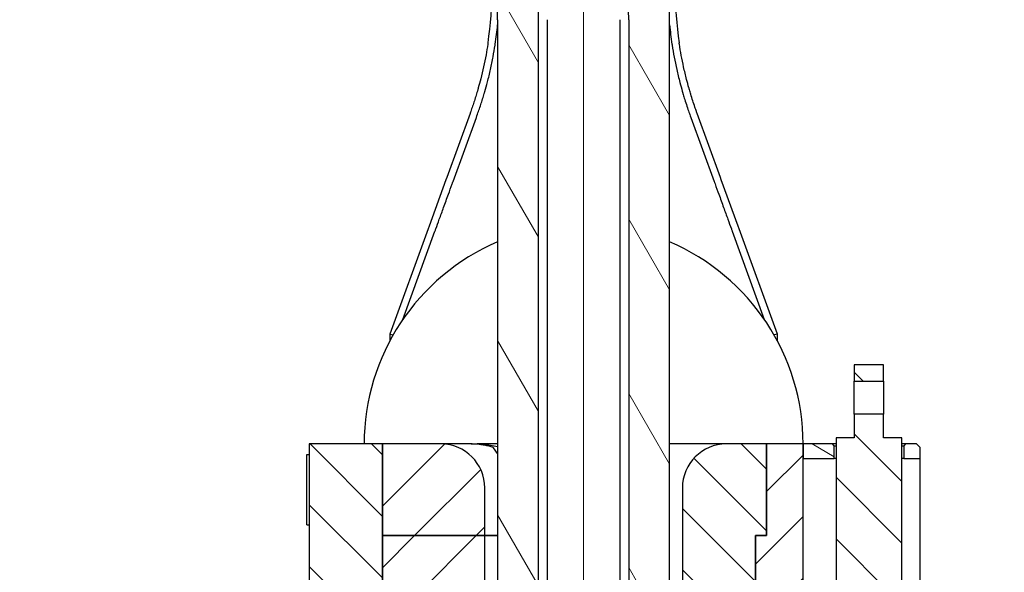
# Model space of a CAD drawing. Header units: millimetres. Extents: x 0 to 18279, y -668 to 2227.
# Tile 10 of 44: x 239 to 508, y 1297 to 1448. Entities that reach past the tile are written whole.
import ezdxf

# ---------------------------------------------------------------- set-up
doc = ezdxf.new("R2010")
doc.units = ezdxf.units.MM
doc.header["$LTSCALE"] = 7.5
for name, color, linetype, lineweight in [('Centerline (ISO)', 7, 'Continuous', 9), ('Hatch (ISO)', 7, 'Continuous', 9), ('Sketch Geometry (ISO)', 7, 'Continuous', 9), ('Visible (ISO)', 7, 'Continuous', 25)]:
    doc.layers.add(name, color=color, linetype=linetype, lineweight=lineweight)
pattern_1 = [(45, (0, 0), (-8.41899, 8.41899), [])]
pattern_2 = [(135, (0, 0), (-8.41899, -8.41899), [])]

msp = doc.modelspace()

# ---------------------------------------------------------------- hatches: boundary and pattern name
at = {"layer": 'Hatch (ISO)'}
h = msp.add_hatch(dxfattribs=at)
h.set_pattern_fill('ANSI31', color=256, scale=190.5, angle=75.00018, style=0)
h.set_pattern_definition([(120.0002, (0, 0), (-20.6222, -11.9063), [])])
edge = h.paths.add_edge_path()
edge.add_line((239.022, 1778.321), (239.022, 1797.941))
edge.add_line((239.022, 1797.941), (279.717, 1730.188))
edge.add_line((279.717, 1730.188), (394.017, 1532.214))
edge.add_ellipse((247.636, 1447.701), major_axis=(0, 169.026), ratio=1, start_angle=270, end_angle=300, ccw=False)
edge.add_line((416.662, 1447.701), (416.662, 1224.951))
edge.add_line((416.662, 1224.951), (416.162, 1224.951))
edge.add_line((416.162, 1224.951), (416.162, 1224.751))
edge.add_line((416.162, 1224.751), (416.662, 1224.751))
edge.add_line((416.662, 1224.751), (416.662, 1222.129))
edge.add_line((416.662, 1222.129), (412.852, 1222.129))
edge.add_line((412.852, 1222.129), (410.822, 1218.751))
edge.add_line((410.822, 1218.751), (412.852, 1215.373))
edge.add_line((412.852, 1215.373), (416.662, 1215.373))
edge.add_line((416.662, 1215.373), (416.662, 1212.751))
edge.add_line((416.662, 1212.751), (411.703, 1212.751))
edge.add_line((411.703, 1212.751), (409.923, 1212.751))
edge.add_line((409.923, 1212.751), (409.923, 1210.972))
edge.add_line((409.923, 1210.972), (409.923, 1210.751))
edge.add_line((409.923, 1210.751), (411.423, 1208.153))
edge.add_line((411.423, 1208.153), (411.423, 1169.301))
edge.add_line((411.423, 1169.301), (410.423, 1168.301))
edge.add_line((410.423, 1168.301), (409.703, 1168.301))
edge.add_line((409.703, 1168.301), (406.486, 1168.301))
edge.add_line((406.486, 1168.301), (405.486, 1169.301))
edge.add_line((405.486, 1169.301), (405.486, 1447.701))
edge.add_ellipse((247.636, 1447.701), major_axis=(78.925, -136.702), ratio=1, start_angle=60, end_angle=90)
edge.add_line((384.338, 1526.626), (239.022, 1778.321))
edge = h.paths.add_edge_path()
edge.add_line((239.022, 1706.693), (239.022, 1729.045))
edge.add_line((239.022, 1729.045), (363.001, 1514.307))
edge.add_ellipse((247.636, 1447.701), major_axis=(0, 133.212), ratio=1, start_angle=270, end_angle=300, ccw=False)
edge.add_line((380.848, 1447.701), (380.848, 1169.301))
edge.add_line((380.848, 1169.301), (379.848, 1168.301))
edge.add_line((379.848, 1168.301), (376.632, 1168.301))
edge.add_line((376.632, 1168.301), (375.911, 1168.301))
edge.add_line((375.911, 1168.301), (374.911, 1169.301))
edge.add_line((374.911, 1169.301), (374.911, 1208.153))
edge.add_line((374.911, 1208.153), (376.411, 1210.751))
edge.add_line((376.411, 1210.751), (376.411, 1210.972))
edge.add_line((376.411, 1210.972), (376.411, 1212.751))
edge.add_line((376.411, 1212.751), (374.632, 1212.751))
edge.add_line((374.632, 1212.751), (369.672, 1212.751))
edge.add_line((369.672, 1212.751), (369.672, 1224.751))
edge.add_line((369.672, 1224.751), (370.172, 1224.751))
edge.add_line((370.172, 1224.751), (370.172, 1224.951))
edge.add_line((370.172, 1224.951), (369.672, 1224.951))
edge.add_line((369.672, 1224.951), (369.672, 1447.701))
edge.add_ellipse((247.636, 1447.701), major_axis=(61.018, -105.687), ratio=1, start_angle=60, end_angle=90)
edge.add_line((353.322, 1508.719), (239.022, 1706.693))
h = msp.add_hatch(dxfattribs=at)
h.set_pattern_fill('ANSI31', color=256, scale=95.25, angle=90.00021, style=0)
h.set_pattern_definition([(135.0002, (0, 0), (-8.41896, -8.41902), [])])
h.paths.add_polyline_path([(467.167, 1348.916), (475.167, 1348.916), (475.167, 1353.416), (467.167, 1353.416)])
h.paths.add_polyline_path([(467.167, 1150.516), (475.167, 1150.516), (475.167, 1150.566), (475.167, 1160.266), (475.167, 1160.316), (467.167, 1160.316)])
h.paths.add_polyline_path([(467.167, 1136.416), (475.167, 1136.416), (475.167, 1142.266), (475.167, 1142.316), (467.167, 1142.316)])
h.paths.add_polyline_path([(480.167, 1173.416), (480.167, 1333.416), (475.167, 1333.416), (475.167, 1339.916), (467.167, 1339.916), (467.167, 1333.416), (462.167, 1333.416), (462.167, 1173.416), (467.167, 1173.416), (467.167, 1172.416), (467.167, 1168.516), (475.167, 1168.516), (475.167, 1168.566), (475.167, 1172.416), (475.167, 1173.416)])
h = msp.add_hatch(dxfattribs=at)
h.set_pattern_fill('ANSI31', color=256, scale=95.25, angle=90, style=0)
h.set_pattern_definition(pattern_2)
h.paths.add_polyline_path([(318.167, 1331.751), (318.167, 1292.501), (323.667, 1287.001), (338.167, 1287.001), (338.167, 1306.751), (338.167, 1331.751)])
h.paths.add_polyline_path([(332.667, 1146.751), (332.667, 1147.501), (332.667, 1147.616), (332.667, 1149.001), (318.167, 1149.001), (318.167, 1145.751), (318.167, 1091.751), (338.167, 1091.751), (338.167, 1146.751)])
h.paths.add_polyline_path([(332.667, 1156.001), (332.667, 1156.751), (338.167, 1156.751), (338.167, 1181.751), (338.167, 1216.501), (323.667, 1216.501), (318.167, 1211.001), (318.167, 1157.751), (318.167, 1154.501), (332.667, 1154.501)])
h.paths.add_polyline_path([(332.667, 1256.751), (332.667, 1257.501), (332.667, 1259.001), (318.167, 1259.001), (318.167, 1255.751), (318.167, 1232.501), (323.667, 1227.001), (338.167, 1227.001), (338.167, 1256.751)])
h.paths.add_polyline_path([(332.667, 1266.001), (332.667, 1266.751), (338.167, 1266.751), (338.167, 1276.501), (323.667, 1276.501), (318.167, 1271.001), (318.167, 1267.751), (318.167, 1264.501), (332.667, 1264.501)])
h = msp.add_hatch(dxfattribs=at)
h.set_pattern_fill('ANSI31', color=256, scale=95.25, style=0)
h.set_pattern_definition(pattern_1)
edge = h.paths.add_edge_path()
edge.add_line((354.167, 1331.751), (338.167, 1331.751))
edge.add_line((338.167, 1331.751), (338.167, 1306.751))
edge.add_line((338.167, 1306.751), (366.167, 1306.751))
edge.add_line((366.167, 1306.751), (366.167, 1319.751))
edge.add_ellipse((354.167, 1319.751), major_axis=(0, 12), ratio=1, start_angle=270, end_angle=360)
h = msp.add_hatch(dxfattribs=at)
h.set_pattern_fill('ANSI31', color=256, scale=95.25, angle=90, style=0)
h.set_pattern_definition(pattern_2)
edge = h.paths.add_edge_path()
edge.add_ellipse((439.071, 1186.751), major_axis=(1.213, -4.851), ratio=1, start_angle=270, end_angle=345.96376)
edge.add_line((439.071, 1181.751), (439.363, 1181.751))
edge.add_line((439.363, 1181.751), (440.167, 1184.751))
edge.add_line((440.167, 1184.751), (440.167, 1306.751))
edge.add_line((440.167, 1306.751), (443.167, 1306.751))
edge.add_line((443.167, 1306.751), (443.167, 1331.751))
edge.add_line((443.167, 1331.751), (432.167, 1331.751))
edge.add_ellipse((432.167, 1319.751), major_axis=(-12, 0), ratio=1, start_angle=270, end_angle=360)
edge.add_line((420.167, 1319.751), (420.167, 1241.751))
edge.add_line((420.167, 1241.751), (434.22, 1185.539))
h = msp.add_hatch(dxfattribs=at)
h.set_pattern_fill('ANSI31', color=256, scale=95.25, style=0)
h.set_pattern_definition(pattern_1)
edge = h.paths.add_edge_path()
edge.add_ellipse((458.167, 1091.751), major_axis=(-5, 0), ratio=1, start_angle=0, end_angle=90)
edge.add_line((458.167, 1086.751), (508.167, 1086.751))
edge.add_line((508.167, 1086.751), (508.167, 1072.751))
edge.add_line((508.167, 1072.751), (507.167, 1071.751))
edge.add_line((507.167, 1071.751), (439.167, 1071.751))
edge.add_line((439.167, 1071.751), (438.167, 1072.751))
edge.add_line((438.167, 1072.751), (438.167, 1095.751))
edge.add_line((438.167, 1095.751), (439.296, 1096.88))
edge.add_ellipse((438.167, 1101.751), major_axis=(0, -5), ratio=1, start_angle=13.05194, end_angle=90)
edge.add_line((443.167, 1101.751), (443.167, 1176.751))
edge.add_ellipse((438.167, 1176.751), major_axis=(4.583, -2), ratio=1, start_angle=23.57818, end_angle=90)
edge.add_line((440.167, 1181.334), (440.167, 1184.751))
edge.add_line((440.167, 1184.751), (440.167, 1306.751))
edge.add_line((440.167, 1306.751), (443.167, 1306.751))
edge.add_line((443.167, 1306.751), (443.167, 1331.751))
edge.add_line((443.167, 1331.751), (453.167, 1331.751))
edge.add_line((453.167, 1331.751), (453.167, 1091.751))
h = msp.add_hatch(dxfattribs=at)
h.set_pattern_fill('ANSI31', color=256, scale=190.5, angle=105.00025, style=0)
h.set_pattern_definition([(150.0002, (0, 0), (-11.90616, -20.6223), [])])
h.paths.add_polyline_path([(484.167, 1266.751), (485.167, 1267.751), (485.167, 1270.751), (480.667, 1270.751), (480.667, 1269.918), (480.667, 1268.64), (480.667, 1267.251), (481.167, 1266.751)])
h.paths.add_polyline_path([(453.167, 1266.751), (461.167, 1266.751), (461.667, 1267.251), (461.667, 1270.751), (453.167, 1270.751)])
h.paths.add_polyline_path([(481.167, 1331.751), (480.667, 1331.251), (480.667, 1327.751), (485.167, 1327.751), (485.167, 1330.751), (484.167, 1331.751)])
h.paths.add_polyline_path([(461.667, 1331.251), (461.167, 1331.751), (453.167, 1331.751), (453.167, 1327.751), (461.667, 1327.751)])
h = msp.add_hatch(dxfattribs=at)
h.set_pattern_fill('ANSI31', color=256, scale=95.25, style=0)
h.set_pattern_definition(pattern_1)
edge = h.paths.add_edge_path()
edge.add_ellipse((347.263, 1186.751), major_axis=(5, 0), ratio=1, start_angle=270, end_angle=345.96376)
edge.add_line((352.114, 1185.539), (366.167, 1241.751))
edge.add_line((366.167, 1241.751), (366.167, 1306.751))
edge.add_line((366.167, 1306.751), (338.167, 1306.751))
edge.add_line((338.167, 1306.751), (338.167, 1287.001))
edge.add_line((338.167, 1287.001), (338.167, 1286.751))
edge.add_line((338.167, 1286.751), (351.547, 1286.751))
edge.add_line((351.547, 1286.751), (352.359, 1285.939))
edge.add_line((352.359, 1285.939), (355.167, 1285.939))
edge.add_line((355.167, 1285.939), (357.684, 1281.751))
edge.add_line((357.684, 1281.751), (355.167, 1277.563))
edge.add_line((355.167, 1277.563), (352.359, 1277.563))
edge.add_line((352.359, 1277.563), (351.547, 1276.751))
edge.add_line((351.547, 1276.751), (338.167, 1276.751))
edge.add_line((338.167, 1276.751), (338.167, 1276.501))
edge.add_line((338.167, 1276.501), (338.167, 1266.751))
edge.add_line((338.167, 1266.751), (338.167, 1256.751))
edge.add_line((338.167, 1256.751), (338.167, 1227.001))
edge.add_line((338.167, 1227.001), (338.167, 1226.751))
edge.add_line((338.167, 1226.751), (351.547, 1226.751))
edge.add_line((351.547, 1226.751), (352.359, 1225.939))
edge.add_line((352.359, 1225.939), (355.167, 1225.939))
edge.add_line((355.167, 1225.939), (357.684, 1221.751))
edge.add_line((357.684, 1221.751), (355.167, 1217.563))
edge.add_line((355.167, 1217.563), (352.359, 1217.563))
edge.add_line((352.359, 1217.563), (351.547, 1216.751))
edge.add_line((351.547, 1216.751), (338.167, 1216.751))
edge.add_line((338.167, 1216.751), (338.167, 1216.501))
edge.add_line((338.167, 1216.501), (338.167, 1181.751))
edge.add_line((338.167, 1181.751), (347.263, 1181.751))

# ---------------------------------------------------------------- linework, layer by layer
at = {"layer": 'Centerline (ISO)', "linetype": 'Continuous'}
msp.add_line((393.167, 2027.501), (393.167, 788.251), dxfattribs=at)
at = {"layer": 'Sketch Geometry (ISO)'}
msp.add_line((393.167, 1369.301), (393.167, 880.406), dxfattribs=at)
at = {"layer": 'Visible (ISO)'}
for p, q in [((369.672, 1447.701), (369.672, 1224.951)), ((380.848, 1169.301), (380.848, 1447.701)), ((383.167, 1447.701), (383.167, 967.701)), ((403.167, 967.701), (403.167, 1447.701)), ((405.486, 1447.701), (405.486, 1169.301)), ((416.662, 1224.951), (416.662, 1447.701)), ((362.136, 1422.111), (355.763, 1404.599)), ((363.856, 1421.012), (364.023, 1421.471)), ((422.311, 1421.471), (422.478, 1421.012)), ((430.572, 1404.599), (424.198, 1422.111)), ((357.482, 1403.5), (363.856, 1421.012)), ((422.478, 1421.012), (428.852, 1403.5)), ((355.529, 1403.958), (350.91, 1391.267)), ((355.763, 1404.599), (355.529, 1403.958)), ((430.805, 1403.958), (430.572, 1404.599)), ((435.424, 1391.267), (430.805, 1403.958)), ((350.652, 1390.559), (340.167, 1361.751)), ((343.775, 1365.816), (352.532, 1389.875)), ((350.91, 1391.267), (350.652, 1390.559)), ((433.803, 1389.875), (442.559, 1365.816)), ((435.682, 1390.559), (435.424, 1391.267)), ((446.167, 1361.751), (435.682, 1390.559)), ((340.167, 1361.751), (341.11, 1361.585)), ((340.167, 1361.751), (340.167, 1359.876)), ((446.167, 1361.751), (445.224, 1361.585)), ((446.167, 1359.876), (446.167, 1361.751)), ((475.167, 1353.416), (467.167, 1353.416)), ((467.167, 1353.416), (467.167, 1348.916)), ((475.167, 1348.916), (475.167, 1353.416)), ((467.167, 1348.916), (475.167, 1348.916)), ((467.167, 1339.916), (467.167, 1348.916)), ((475.167, 1348.916), (475.167, 1339.916)), ((475.167, 1339.916), (467.167, 1339.916)), ((467.167, 1339.916), (467.167, 1333.416)), ((475.167, 1333.416), (475.167, 1339.916)), ((467.167, 1333.416), (462.167, 1333.416)), ((462.167, 1333.416), (462.167, 1173.416)), ((480.167, 1333.416), (475.167, 1333.416)), ((480.167, 1173.416), (480.167, 1333.416)), ((318.167, 1331.751), (318.167, 1292.501)), ((338.167, 1331.751), (318.167, 1331.751)), ((338.167, 1287.001), (338.167, 1331.751)), ((354.167, 1331.751), (338.167, 1331.751)), ((338.167, 1331.751), (338.167, 1306.751)), ((362.426, 1331.751), (354.167, 1331.751)), ((362.426, 1331.751), (364.098, 1331.751)), ((369.672, 1331.751), (364.098, 1331.751)), ((368.546, 1330.745), (368.509, 1330.798)), ((369.672, 1329.137), (368.546, 1330.745)), ((432.167, 1331.751), (416.662, 1331.751)), ((443.167, 1331.751), (432.167, 1331.751)), ((453.167, 1331.751), (443.167, 1331.751)), ((443.167, 1331.751), (443.167, 1306.751)), ((443.167, 1306.751), (443.167, 1331.751)), ((453.167, 1091.751), (453.167, 1331.751)), ((461.167, 1331.751), (453.167, 1331.751)), ((453.167, 1331.751), (453.167, 1327.751)), ((461.667, 1331.251), (461.167, 1331.751)), ((462.167, 1331.751), (461.167, 1331.751)), ((461.667, 1327.751), (461.667, 1331.251)), ((461.667, 1331.251), (462.167, 1331.251)), ((481.167, 1331.751), (480.167, 1331.751)), ((480.167, 1331.251), (480.667, 1331.251)), ((481.167, 1331.751), (480.667, 1331.251)), ((480.667, 1331.251), (480.667, 1327.751)), ((484.167, 1331.751), (481.167, 1331.751)), ((485.167, 1330.751), (484.167, 1331.751)), ((485.167, 1327.751), (485.167, 1330.751)), ((317.467, 1309.641), (317.467, 1328.861)), ((317.467, 1328.861), (318.167, 1328.861)), ((453.167, 1327.751), (461.667, 1327.751)), ((462.167, 1327.751), (461.667, 1327.751)), ((480.667, 1327.751), (480.167, 1327.751)), ((480.667, 1327.751), (485.167, 1327.751)), ((485.167, 1322.751), (485.167, 1327.751)), ((485.167, 1275.751), (485.167, 1322.751)), ((366.167, 1306.751), (366.167, 1319.751)), ((420.167, 1319.751), (420.167, 1241.751)), ((317.467, 1309.641), (318.167, 1309.641)), ((366.167, 1306.751), (338.167, 1306.751)), ((338.167, 1306.751), (338.167, 1286.751)), ((338.167, 1306.751), (366.167, 1306.751)), ((366.167, 1241.751), (366.167, 1306.751)), ((369.672, 1306.751), (366.167, 1306.751)), ((366.167, 1306.751), (369.672, 1306.751)), ((443.167, 1306.751), (440.167, 1306.751)), ((440.167, 1306.751), (440.167, 1181.334)), ((440.167, 1184.751), (440.167, 1306.751)), ((440.167, 1306.751), (443.167, 1306.751))]:
    msp.add_line(p, q, dxfattribs=at)
for centre, radius, start, end in [((247.636, 1447.701), 169.026, 0, 30), ((247.636, 1447.701), 157.85, 0, 30), ((247.636, 1447.701), 133.212, 0, 30), ((247.636, 1447.701), 122.036, 0, 30), ((268.167, 1456.313), 100, 351.39072, 0), ((518.167, 1456.313), 100, 180, 188.60928), ((268.167, 1456.313), 102, 351.39072, 354.35302), ((518.167, 1456.313), 102, 185.64698, 188.60928), ((393.167, 1331.751), 60, 113.05305, 180), ((393.167, 1331.751), 60, 0, 66.94695), ((354.167, 1319.751), 12, 0, 90), ((432.167, 1319.751), 12, 90, 180)]:
    msp.add_arc(centre, radius, start, end, dxfattribs=at)
for points, knots in [([(366.995, 1441.044), (366.842, 1440.06), (366.675, 1439.071), (366.288, 1436.988), (366.067, 1435.895), (365.826, 1434.802), (365.585, 1433.71), (365.326, 1432.619), (364.838, 1430.713), (364.618, 1429.896), (364.388, 1429.084)], [-23.4381451, -23.4381451, -23.4381451, -23.4381451, -23.1275073, -23.1275073, -22.786581, -22.786581, -22.786581, -22.4456855, -22.4456855, -22.1881741, -22.1881741, -22.1881741, -22.1881741]), ([(366.183, 1428.103), (366.43, 1428.956), (366.666, 1429.815), (367.188, 1431.822), (367.467, 1432.973), (367.724, 1434.127), (367.982, 1435.281), (368.219, 1436.438), (368.631, 1438.645), (368.81, 1439.694), (368.971, 1440.739)], [22.1881741, 22.1881741, 22.1881741, 22.1881741, 22.4456855, 22.4456855, 22.786581, 22.786581, 22.786581, 23.1275073, 23.1275073, 23.4381451, 23.4381451, 23.4381451, 23.4381451]), ([(367.04, 1441.344), (367.033, 1441.294), (367.025, 1441.244), (367.01, 1441.144), (367.002, 1441.094), (366.995, 1441.044)], [-0.0242727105, -0.0242727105, -0.0242727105, -0.0242727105, -0.0227583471, -0.0227583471, -0.0212439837, -0.0212439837, -0.0212439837, -0.0212439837]), ([(368.971, 1440.739), (368.979, 1440.79), (368.987, 1440.841), (369.002, 1440.943), (369.01, 1440.993), (369.018, 1441.044)], [0.0212439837, 0.0212439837, 0.0212439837, 0.0212439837, 0.0227583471, 0.0227583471, 0.0242727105, 0.0242727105, 0.0242727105, 0.0242727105]), ([(417.316, 1441.044), (417.324, 1440.993), (417.332, 1440.943), (417.347, 1440.841), (417.355, 1440.79), (417.363, 1440.739)], [6.2589125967, 6.2589125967, 6.2589125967, 6.2589125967, 6.2604269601, 6.2604269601, 6.2619413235, 6.2619413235, 6.2619413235, 6.2619413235]), ([(417.363, 1440.739), (417.532, 1439.643), (417.721, 1438.541), (418.137, 1436.333), (418.364, 1435.228), (418.611, 1434.125), (418.879, 1432.923), (419.169, 1431.725), (419.694, 1429.721), (419.918, 1428.909), (420.151, 1428.103)], [7.5924524, 7.5924524, 7.5924524, 7.5924524, 7.9185279, 7.9185279, 8.2446034, 8.2446034, 8.2446034, 8.5998051, 8.5998051, 8.843526, 8.843526, 8.843526, 8.843526]), ([(419.34, 1441.044), (419.332, 1441.094), (419.324, 1441.144), (419.309, 1441.244), (419.301, 1441.294), (419.294, 1441.344)], [-6.2619413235, -6.2619413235, -6.2619413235, -6.2619413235, -6.2604269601, -6.2604269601, -6.2589125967, -6.2589125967, -6.2589125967, -6.2589125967]), ([(421.946, 1429.084), (421.729, 1429.851), (421.52, 1430.623), (421.03, 1432.527), (420.759, 1433.663), (420.509, 1434.8), (420.279, 1435.844), (420.066, 1436.889), (419.676, 1438.973), (419.499, 1440.012), (419.34, 1441.044)], [-8.843526, -8.843526, -8.843526, -8.843526, -8.5998051, -8.5998051, -8.2446034, -8.2446034, -8.2446034, -7.9185279, -7.9185279, -7.5924524, -7.5924524, -7.5924524, -7.5924524]), ([(364.245, 1428.581), (364.099, 1428.076), (363.949, 1427.571), (363.641, 1426.564), (363.483, 1426.062), (363.321, 1425.561), (363.159, 1425.06), (362.993, 1424.56), (362.654, 1423.563), (362.48, 1423.066), (362.302, 1422.571)], [-1.284815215, -1.284815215, -1.284815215, -1.284815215, -1.26904403, -1.26904403, -1.253272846, -1.253272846, -1.253272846, -1.237501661, -1.237501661, -1.221730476, -1.221730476, -1.221730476, -1.221730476]), ([(364.023, 1421.471), (364.206, 1421.974), (364.386, 1422.479), (364.736, 1423.491), (364.907, 1423.998), (365.075, 1424.507), (365.242, 1425.016), (365.405, 1425.526), (365.723, 1426.549), (365.878, 1427.062), (366.03, 1427.576)], [1.221730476, 1.221730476, 1.221730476, 1.221730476, 1.237501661, 1.237501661, 1.253272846, 1.253272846, 1.253272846, 1.26904403, 1.26904403, 1.284815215, 1.284815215, 1.284815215, 1.284815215]), ([(364.388, 1429.084), (364.365, 1429), (364.341, 1428.916), (364.293, 1428.749), (364.269, 1428.665), (364.245, 1428.581)], [-22.188174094, -22.188174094, -22.188174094, -22.188174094, -22.161595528, -22.161595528, -22.135016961, -22.135016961, -22.135016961, -22.135016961]), ([(366.03, 1427.576), (366.055, 1427.664), (366.081, 1427.752), (366.132, 1427.927), (366.158, 1428.015), (366.183, 1428.103)], [22.135016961, 22.135016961, 22.135016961, 22.135016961, 22.161595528, 22.161595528, 22.188174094, 22.188174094, 22.188174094, 22.188174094]), ([(420.151, 1428.103), (420.176, 1428.015), (420.202, 1427.927), (420.253, 1427.752), (420.279, 1427.664), (420.305, 1427.576)], [8.843525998, 8.843525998, 8.843525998, 8.843525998, 8.870140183, 8.870140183, 8.896754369, 8.896754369, 8.896754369, 8.896754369]), ([(420.305, 1427.576), (420.43, 1427.15), (420.558, 1426.725), (420.874, 1425.701), (421.064, 1425.103), (421.26, 1424.507), (421.453, 1423.92), (421.651, 1423.334), (422.004, 1422.323), (422.156, 1421.896), (422.311, 1421.471)], [4.998370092, 4.998370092, 4.998370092, 4.998370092, 5.011443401, 5.011443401, 5.029912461, 5.029912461, 5.029912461, 5.048121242, 5.048121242, 5.061454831, 5.061454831, 5.061454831, 5.061454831]), ([(422.089, 1428.581), (422.065, 1428.665), (422.041, 1428.749), (421.993, 1428.916), (421.969, 1429), (421.946, 1429.084)], [-8.896754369, -8.896754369, -8.896754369, -8.896754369, -8.870140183, -8.870140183, -8.843525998, -8.843525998, -8.843525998, -8.843525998]), ([(424.032, 1422.571), (423.882, 1422.99), (423.734, 1423.41), (423.392, 1424.406), (423.2, 1424.982), (423.013, 1425.561), (422.823, 1426.148), (422.639, 1426.736), (422.334, 1427.744), (422.21, 1428.162), (422.089, 1428.581)], [-5.061454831, -5.061454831, -5.061454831, -5.061454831, -5.048121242, -5.048121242, -5.029912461, -5.029912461, -5.029912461, -5.011443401, -5.011443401, -4.998370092, -4.998370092, -4.998370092, -4.998370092]), ([(362.302, 1422.571), (362.275, 1422.494), (362.247, 1422.417), (362.192, 1422.264), (362.164, 1422.188), (362.136, 1422.111)], [-0.466355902, -0.466355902, -0.466355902, -0.466355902, -0.441176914, -0.441176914, -0.415997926, -0.415997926, -0.415997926, -0.415997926]), ([(424.198, 1422.111), (424.17, 1422.188), (424.142, 1422.264), (424.087, 1422.417), (424.059, 1422.494), (424.032, 1422.571)], [-3.553434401, -3.553434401, -3.553434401, -3.553434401, -3.528255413, -3.528255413, -3.503076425, -3.503076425, -3.503076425, -3.503076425]), ([(352.781, 1390.559), (353.095, 1391.422), (353.409, 1392.285), (354.119, 1394.237), (354.515, 1395.326), (354.909, 1396.411), (355.343, 1397.606), (355.775, 1398.796), (356.555, 1400.944), (356.903, 1401.904), (357.249, 1402.858)], [-1.55711626, -1.55711626, -1.55711626, -1.55711626, -1.50534648, -1.50534648, -1.43989663, -1.43989663, -1.43989663, -1.36783469, -1.36783469, -1.30899694, -1.30899694, -1.30899694, -1.30899694]), ([(357.249, 1402.858), (357.288, 1402.965), (357.327, 1403.072), (357.405, 1403.286), (357.443, 1403.393), (357.482, 1403.5)], [-1.576081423, -1.576081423, -1.576081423, -1.576081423, -1.540924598, -1.540924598, -1.505767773, -1.505767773, -1.505767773, -1.505767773]), ([(428.852, 1403.5), (428.891, 1403.393), (428.93, 1403.286), (429.007, 1403.072), (429.046, 1402.965), (429.085, 1402.858)], [5.4752001, 5.4752001, 5.4752001, 5.4752001, 5.510356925, 5.510356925, 5.54551375, 5.54551375, 5.54551375, 5.54551375]), ([(429.085, 1402.858), (429.431, 1401.904), (429.779, 1400.944), (430.559, 1398.796), (430.991, 1397.606), (431.425, 1396.411), (431.82, 1395.326), (432.216, 1394.237), (432.926, 1392.285), (433.24, 1391.422), (433.554, 1390.559)], [1.30899694, 1.30899694, 1.30899694, 1.30899694, 1.36783469, 1.36783469, 1.43989663, 1.43989663, 1.43989663, 1.50534648, 1.50534648, 1.55711626, 1.55711626, 1.55711626, 1.55711626]), ([(352.532, 1389.875), (352.573, 1389.989), (352.615, 1390.103), (352.698, 1390.331), (352.739, 1390.445), (352.781, 1390.559)], [-1.570796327, -1.570796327, -1.570796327, -1.570796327, -1.563956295, -1.563956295, -1.557116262, -1.557116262, -1.557116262, -1.557116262]), ([(433.554, 1390.559), (433.595, 1390.445), (433.637, 1390.331), (433.72, 1390.103), (433.761, 1389.989), (433.803, 1389.875)], [1.557116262, 1.557116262, 1.557116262, 1.557116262, 1.563956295, 1.563956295, 1.570796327, 1.570796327, 1.570796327, 1.570796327]), ([(368.509, 1330.798), (368.118, 1330.92), (367.723, 1331.031), (366.926, 1331.232), (366.523, 1331.321), (365.713, 1331.474), (365.305, 1331.539), (364.486, 1331.644), (364.075, 1331.684), (363.251, 1331.738), (362.839, 1331.751), (362.426, 1331.751)], [1.53979068, 1.53979068, 1.53979068, 1.53979068, 1.65686694, 1.65686694, 1.7739432, 1.7739432, 1.89101946, 1.89101946, 2.00809572, 2.00809572, 2.12517198, 2.12517198, 2.12517198, 2.12517198]), ([(364.098, 1331.751), (365.238, 1331.751), (366.484, 1331.655), (368.378, 1331.359), (369.036, 1331.228), (369.672, 1331.079)], [1.99983147, 1.99983147, 1.99983147, 1.99983147, 2.34163142, 2.34163142, 2.5251298, 2.5251298, 2.5251298, 2.5251298])]:
    msp.add_open_spline(points, degree=3, knots=knots, dxfattribs=at)

doc.saveas('drawing.dxf')
